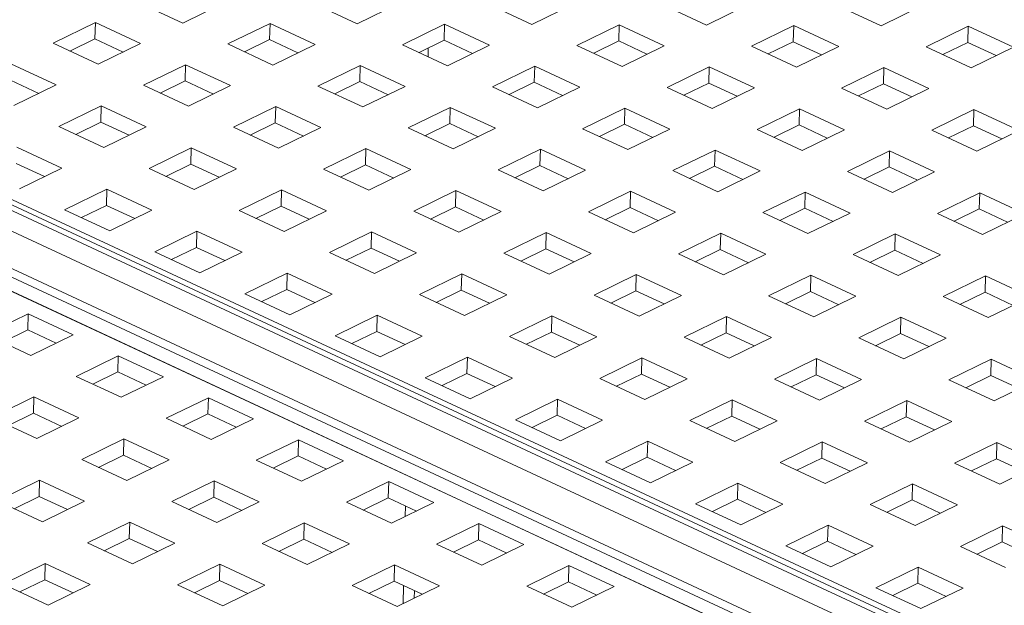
# Paper-space layout '3' of a CAD drawing. Header units: inches. Extents: x 1 to 109, y 1 to 85.
# Tile 30 of 107: x 12.23 to 14.89, y 29.5 to 31.08. Entities that reach past the tile are written whole.
import ezdxf

# ---------------------------------------------------------------- set-up
doc = ezdxf.new("R2010")
doc.units = ezdxf.units.IN
doc.header["$MEASUREMENT"] = 0

psp = doc.layouts.new('3')

# ---------------------------------------------------------------- linework, layer by layer
at = {"color": 7, "linetype": 'Continuous', "lineweight": 15, "ltscale": 5}
for p, q in [((20.1466, 26.864), (8.2894, 32.3881)), ((20.1762, 26.866), (8.319, 32.3902)), ((8.2315, 32.3598), (20.0887, 26.8356)), ((8.3886, 32.3722), (20.2457, 26.848)), ((20.0376, 26.7582), (8.1805, 32.2824)), ((20.026, 26.7406), (8.1688, 32.2648)), ((19.9863, 26.7211), (8.1291, 32.2453)), ((8.1291, 32.2446), (19.9862, 26.7204)), ((12.5486, 31.1253), (12.6703, 31.0686)), ((12.6703, 31.0686), (12.7842, 31.1243)), ((13.0197, 31.1234), (13.1413, 31.0667)), ((13.1413, 31.0667), (13.2552, 31.1224)), ((13.4907, 31.1215), (13.6123, 31.0648)), ((13.6123, 31.0648), (13.7262, 31.1205)), ((13.9617, 31.1196), (14.0834, 31.0629)), ((14.0834, 31.0629), (14.1973, 31.1186)), ((14.4328, 31.1177), (14.5544, 31.061)), ((14.5544, 31.061), (14.6683, 31.1167)), ((12.4347, 31.0696), (12.3208, 31.0139)), ((12.4336, 31.0258), (12.4347, 31.0696)), ((12.5564, 31.0129), (12.4347, 31.0696)), ((12.9058, 31.0677), (12.7919, 31.012)), ((12.9047, 31.0239), (12.9058, 31.0677)), ((13.0274, 31.011), (12.9058, 31.0677)), ((13.3768, 31.0658), (13.2629, 31.0101)), ((13.3757, 31.022), (13.3768, 31.0658)), ((13.4984, 31.0091), (13.3768, 31.0658)), ((13.8478, 31.0639), (13.7339, 31.0082)), ((13.8467, 31.0201), (13.8478, 31.0639)), ((13.9695, 31.0072), (13.8478, 31.0639)), ((14.3189, 31.062), (14.205, 31.0063)), ((14.3178, 31.0182), (14.3189, 31.062)), ((14.4405, 31.0053), (14.3189, 31.062)), ((14.7899, 31.0601), (14.676, 31.0044)), ((14.7888, 31.0163), (14.7899, 31.0601)), ((14.9115, 31.0034), (14.7899, 31.0601)), ((12.3208, 31.0139), (12.4424, 30.9572)), ((12.3661, 30.9927), (12.4336, 31.0258)), ((12.4336, 31.0258), (12.5099, 30.9902)), ((12.4424, 30.9572), (12.5564, 31.0129)), ((12.7919, 31.012), (12.9135, 30.9553)), ((12.8372, 30.9908), (12.9047, 31.0239)), ((12.9047, 31.0239), (12.981, 30.9883)), ((12.9135, 30.9553), (13.0274, 31.011)), ((13.2629, 31.0101), (13.3845, 30.9534)), ((13.3082, 30.9889), (13.3757, 31.022)), ((13.3757, 31.022), (13.452, 30.9864)), ((13.3845, 30.9534), (13.4984, 31.0091)), ((13.7339, 31.0082), (13.8556, 30.9515)), ((13.7792, 30.9871), (13.8467, 31.0201)), ((13.8467, 31.0201), (13.923, 30.9845)), ((13.8556, 30.9515), (13.9695, 31.0072)), ((14.205, 31.0063), (14.3266, 30.9496)), ((14.2503, 30.9852), (14.3178, 31.0182)), ((14.3178, 31.0182), (14.3941, 30.9826)), ((14.3266, 30.9496), (14.4405, 31.0053)), ((14.676, 31.0044), (14.7976, 30.9477)), ((14.7213, 30.9833), (14.7888, 31.0163)), ((14.7888, 31.0163), (14.8651, 30.9807)), ((14.7976, 30.9477), (14.9115, 31.0034)), ((12.3285, 30.9015), (12.2069, 30.9581)), ((12.678, 30.9562), (12.5641, 30.9005)), ((12.6769, 30.9124), (12.678, 30.9562)), ((12.7996, 30.8996), (12.678, 30.9562)), ((13.149, 30.9543), (13.0351, 30.8986)), ((13.1479, 30.9105), (13.149, 30.9543)), ((13.2706, 30.8977), (13.149, 30.9543)), ((13.62, 30.9524), (13.5061, 30.8967)), ((13.6189, 30.9086), (13.62, 30.9524)), ((13.7416, 30.8958), (13.62, 30.9524)), ((14.0911, 30.9505), (13.9772, 30.8948)), ((14.09, 30.9067), (14.0911, 30.9505)), ((14.2127, 30.8939), (14.0911, 30.9505)), ((14.5621, 30.9487), (14.4482, 30.8929)), ((14.561, 30.9048), (14.5621, 30.9487)), ((14.6837, 30.892), (14.5621, 30.9487)), ((12.2058, 30.9143), (12.2821, 30.8788)), ((12.2146, 30.8458), (12.3285, 30.9015)), ((12.5641, 30.9005), (12.6857, 30.8439)), ((12.6094, 30.8794), (12.6769, 30.9124)), ((12.6769, 30.9124), (12.7532, 30.8769)), ((12.6857, 30.8439), (12.7996, 30.8996)), ((13.0351, 30.8986), (13.1567, 30.842)), ((13.0804, 30.8775), (13.1479, 30.9105)), ((13.1479, 30.9105), (13.2242, 30.875)), ((13.1567, 30.842), (13.2706, 30.8977)), ((13.5514, 30.8756), (13.6189, 30.9086)), ((13.6189, 30.9086), (13.6952, 30.8731)), ((14.0225, 30.8737), (14.09, 30.9067)), ((14.09, 30.9067), (14.1663, 30.8712)), ((14.4935, 30.8718), (14.561, 30.9048)), ((14.561, 30.9048), (14.6373, 30.8693)), ((13.5061, 30.8967), (13.6277, 30.8401)), ((13.6277, 30.8401), (13.7416, 30.8958)), ((13.9772, 30.8948), (14.0988, 30.8382)), ((14.0988, 30.8382), (14.2127, 30.8939)), ((14.4482, 30.8929), (14.5698, 30.8363)), ((14.5698, 30.8363), (14.6837, 30.892)), ((12.4502, 30.8448), (12.3362, 30.7891)), ((12.449, 30.801), (12.4502, 30.8448)), ((12.5718, 30.7882), (12.4502, 30.8448)), ((12.9212, 30.8429), (12.8073, 30.7872)), ((12.9201, 30.7991), (12.9212, 30.8429)), ((13.0428, 30.7863), (12.9212, 30.8429)), ((13.3922, 30.841), (13.2783, 30.7853)), ((13.3911, 30.7972), (13.3922, 30.841)), ((13.5138, 30.7844), (13.3922, 30.841)), ((13.8633, 30.8391), (13.7494, 30.7834)), ((13.8621, 30.7953), (13.8633, 30.8391)), ((13.9849, 30.7825), (13.8633, 30.8391)), ((14.3343, 30.8372), (14.2204, 30.7815)), ((14.3332, 30.7934), (14.3343, 30.8372)), ((14.4559, 30.7806), (14.3343, 30.8372)), ((14.8053, 30.8353), (14.6914, 30.7796)), ((14.8042, 30.7915), (14.8053, 30.8353)), ((14.9269, 30.7787), (14.8053, 30.8353)), ((12.3815, 30.768), (12.449, 30.801)), ((12.449, 30.801), (12.5254, 30.7655)), ((12.8526, 30.7661), (12.9201, 30.7991)), ((12.9201, 30.7991), (12.9964, 30.7636)), ((13.3236, 30.7642), (13.3911, 30.7972)), ((13.3911, 30.7972), (13.4674, 30.7617)), ((13.7947, 30.7623), (13.8621, 30.7953)), ((13.8621, 30.7953), (13.9385, 30.7598)), ((14.2657, 30.7604), (14.3332, 30.7934)), ((14.3332, 30.7934), (14.4095, 30.7579)), ((14.7367, 30.7585), (14.8042, 30.7915)), ((14.8042, 30.7915), (14.8805, 30.756)), ((12.3362, 30.7891), (12.4579, 30.7325)), ((12.4579, 30.7325), (12.5718, 30.7882)), ((12.8073, 30.7872), (12.9289, 30.7306)), ((12.9289, 30.7306), (13.0428, 30.7863)), ((13.2783, 30.7853), (13.3999, 30.7287)), ((13.3999, 30.7287), (13.5138, 30.7844)), ((13.7494, 30.7834), (13.871, 30.7268)), ((13.871, 30.7268), (13.9849, 30.7825)), ((14.2204, 30.7815), (14.342, 30.7249)), ((14.342, 30.7249), (14.4559, 30.7806)), ((14.6914, 30.7796), (14.813, 30.723)), ((14.813, 30.723), (14.9269, 30.7787)), ((12.344, 30.6767), (12.2223, 30.7334)), ((12.6934, 30.7315), (12.5795, 30.6758)), ((12.6923, 30.6877), (12.6934, 30.7315)), ((12.815, 30.6749), (12.6934, 30.7315)), ((13.1644, 30.7296), (13.0505, 30.6739)), ((13.1633, 30.6858), (13.1644, 30.7296)), ((13.286, 30.673), (13.1644, 30.7296)), ((13.6354, 30.7277), (13.5215, 30.672)), ((13.6343, 30.6839), (13.6354, 30.7277)), ((13.7571, 30.6711), (13.6354, 30.7277)), ((14.1065, 30.7258), (13.9926, 30.6701)), ((14.1054, 30.682), (14.1065, 30.7258)), ((14.2281, 30.6692), (14.1065, 30.7258)), ((14.5775, 30.7239), (14.4636, 30.6682)), ((14.5764, 30.6801), (14.5775, 30.7239)), ((14.6991, 30.6673), (14.5775, 30.7239)), ((12.2212, 30.6896), (12.2975, 30.654)), ((12.6248, 30.6547), (12.6923, 30.6877)), ((12.6923, 30.6877), (12.7686, 30.6522)), ((13.0958, 30.6528), (13.1633, 30.6858)), ((13.1633, 30.6858), (13.2396, 30.6503)), ((12.23, 30.621), (12.344, 30.6767)), ((12.5795, 30.6758), (12.7011, 30.6191)), ((12.7011, 30.6191), (12.815, 30.6749)), ((13.0505, 30.6739), (13.1721, 30.6172)), ((13.1721, 30.6172), (13.286, 30.673)), ((13.5215, 30.672), (13.6432, 30.6153)), ((13.5668, 30.6509), (13.6343, 30.6839)), ((13.6343, 30.6839), (13.7106, 30.6484)), ((13.6432, 30.6153), (13.7571, 30.6711)), ((13.9926, 30.6701), (14.1142, 30.6134)), ((14.0379, 30.649), (14.1054, 30.682)), ((14.1054, 30.682), (14.1817, 30.6465)), ((14.1142, 30.6134), (14.2281, 30.6692)), ((14.4636, 30.6682), (14.5852, 30.6115)), ((14.5089, 30.6471), (14.5764, 30.6801)), ((14.5764, 30.6801), (14.6527, 30.6446)), ((14.5852, 30.6115), (14.6991, 30.6673)), ((12.4656, 30.6201), (12.3517, 30.5644)), ((12.4645, 30.5763), (12.4656, 30.6201)), ((12.5872, 30.5634), (12.4656, 30.6201)), ((12.9366, 30.6182), (12.8227, 30.5625)), ((12.9355, 30.5744), (12.9366, 30.6182)), ((13.0582, 30.5615), (12.9366, 30.6182)), ((13.4076, 30.6163), (13.2937, 30.5606)), ((13.4065, 30.5725), (13.4076, 30.6163)), ((13.5292, 30.5596), (13.4076, 30.6163)), ((13.8787, 30.6144), (13.7648, 30.5587)), ((13.8776, 30.5706), (13.8787, 30.6144)), ((14.0003, 30.5577), (13.8787, 30.6144)), ((14.3497, 30.6125), (14.2358, 30.5568)), ((14.3486, 30.5687), (14.3497, 30.6125)), ((14.4713, 30.5558), (14.3497, 30.6125)), ((14.8207, 30.6106), (14.7068, 30.5549)), ((14.8196, 30.5668), (14.8207, 30.6106)), ((14.9424, 30.5539), (14.8207, 30.6106)), ((12.3517, 30.5644), (12.4733, 30.5077)), ((12.397, 30.5433), (12.4645, 30.5763)), ((12.4645, 30.5763), (12.5408, 30.5407)), ((12.4733, 30.5077), (12.5872, 30.5634)), ((12.8227, 30.5625), (12.9443, 30.5058)), ((12.868, 30.5414), (12.9355, 30.5744)), ((12.9355, 30.5744), (13.0118, 30.5388)), ((12.9443, 30.5058), (13.0582, 30.5615)), ((13.2937, 30.5606), (13.4153, 30.5039)), ((13.339, 30.5395), (13.4065, 30.5725)), ((13.4065, 30.5725), (13.4828, 30.5369)), ((13.4153, 30.5039), (13.5292, 30.5596)), ((13.7648, 30.5587), (13.8864, 30.502)), ((13.8101, 30.5376), (13.8776, 30.5706)), ((13.8776, 30.5706), (13.9539, 30.535)), ((13.8864, 30.502), (14.0003, 30.5577)), ((14.2358, 30.5568), (14.3574, 30.5001)), ((14.2811, 30.5357), (14.3486, 30.5687)), ((14.3486, 30.5687), (14.4249, 30.5331)), ((14.3574, 30.5001), (14.4713, 30.5558)), ((14.7068, 30.5549), (14.8284, 30.4982)), ((14.7521, 30.5338), (14.8196, 30.5668)), ((14.8196, 30.5668), (14.8959, 30.5312)), ((14.8284, 30.4982), (14.9424, 30.5539)), ((12.7088, 30.5068), (12.5949, 30.4511)), ((12.7077, 30.463), (12.7088, 30.5068)), ((12.8304, 30.4501), (12.7088, 30.5068)), ((13.1798, 30.5049), (13.0659, 30.4492)), ((13.1787, 30.4611), (13.1798, 30.5049)), ((13.3014, 30.4482), (13.1798, 30.5049)), ((13.6509, 30.503), (13.537, 30.4473)), ((13.6497, 30.4592), (13.6509, 30.503)), ((13.7725, 30.4463), (13.6509, 30.503)), ((14.1219, 30.5011), (14.008, 30.4454)), ((14.1208, 30.4573), (14.1219, 30.5011)), ((14.2435, 30.4444), (14.1219, 30.5011)), ((14.5929, 30.4992), (14.479, 30.4435)), ((14.5918, 30.4554), (14.5929, 30.4992)), ((14.7145, 30.4425), (14.5929, 30.4992)), ((12.5949, 30.4511), (12.7165, 30.3944)), ((12.6402, 30.43), (12.7077, 30.463)), ((12.7077, 30.463), (12.784, 30.4274)), ((12.7165, 30.3944), (12.8304, 30.4501)), ((13.0659, 30.4492), (13.1875, 30.3925)), ((13.1112, 30.4281), (13.1787, 30.4611)), ((13.1787, 30.4611), (13.255, 30.4255)), ((13.1875, 30.3925), (13.3014, 30.4482)), ((13.537, 30.4473), (13.6586, 30.3906)), ((13.5823, 30.4262), (13.6497, 30.4592)), ((13.6497, 30.4592), (13.7261, 30.4236)), ((13.6586, 30.3906), (13.7725, 30.4463)), ((14.0533, 30.4243), (14.1208, 30.4573)), ((14.1208, 30.4573), (14.1971, 30.4217)), ((14.5243, 30.4224), (14.5918, 30.4554)), ((14.5918, 30.4554), (14.6681, 30.4198)), ((14.008, 30.4454), (14.1296, 30.3887)), ((14.1296, 30.3887), (14.2435, 30.4444)), ((14.479, 30.4435), (14.6006, 30.3868)), ((14.6006, 30.3868), (14.7145, 30.4425)), ((12.952, 30.3935), (12.8381, 30.3377)), ((12.9509, 30.3497), (12.952, 30.3935)), ((13.0736, 30.3368), (12.952, 30.3935)), ((13.423, 30.3916), (13.3091, 30.3359)), ((13.4219, 30.3478), (13.423, 30.3916)), ((13.5447, 30.3349), (13.423, 30.3916)), ((13.8941, 30.3897), (13.7802, 30.334)), ((13.893, 30.3459), (13.8941, 30.3897)), ((14.0157, 30.333), (13.8941, 30.3897)), ((14.3651, 30.3878), (14.2512, 30.3321)), ((14.364, 30.344), (14.3651, 30.3878)), ((14.4867, 30.3311), (14.3651, 30.3878)), ((14.8362, 30.3859), (14.7222, 30.3302)), ((14.835, 30.3421), (14.8362, 30.3859)), ((14.9578, 30.3292), (14.8362, 30.3859)), ((12.8834, 30.3166), (12.9509, 30.3497)), ((12.9509, 30.3497), (13.0272, 30.3141)), ((13.3544, 30.3147), (13.4219, 30.3478)), ((13.4219, 30.3478), (13.4982, 30.3122)), ((13.8255, 30.3128), (13.893, 30.3459)), ((13.893, 30.3459), (13.9693, 30.3103)), ((14.2965, 30.3109), (14.364, 30.344)), ((14.364, 30.344), (14.4403, 30.3084)), ((14.7675, 30.309), (14.835, 30.3421)), ((14.835, 30.3421), (14.9114, 30.3065)), ((12.8381, 30.3377), (12.9597, 30.2811)), ((12.9597, 30.2811), (13.0736, 30.3368)), ((13.3091, 30.3359), (13.4308, 30.2792)), ((13.4308, 30.2792), (13.5447, 30.3349)), ((13.7802, 30.334), (13.9018, 30.2773)), ((13.9018, 30.2773), (14.0157, 30.333)), ((14.2512, 30.3321), (14.3728, 30.2754)), ((14.3728, 30.2754), (14.4867, 30.3311)), ((14.7222, 30.3302), (14.8439, 30.2735)), ((14.8439, 30.2735), (14.9578, 30.3292)), ((12.2532, 30.2839), (12.1393, 30.2282)), ((12.2521, 30.2401), (12.2532, 30.2839)), ((12.3748, 30.2273), (12.2532, 30.2839)), ((13.1952, 30.2801), (13.0813, 30.2244)), ((13.1941, 30.2363), (13.1952, 30.2801)), ((13.3168, 30.2235), (13.1952, 30.2801)), ((13.6663, 30.2782), (13.5524, 30.2225)), ((13.6652, 30.2344), (13.6663, 30.2782)), ((13.7879, 30.2216), (13.6663, 30.2782)), ((14.1373, 30.2763), (14.0234, 30.2206)), ((14.1362, 30.2325), (14.1373, 30.2763)), ((14.2589, 30.2197), (14.1373, 30.2763)), ((14.6083, 30.2744), (14.4944, 30.2187)), ((14.6072, 30.2306), (14.6083, 30.2744)), ((14.73, 30.2178), (14.6083, 30.2744)), ((12.1846, 30.2071), (12.2521, 30.2401)), ((12.2521, 30.2401), (12.3284, 30.2046)), ((13.1266, 30.2033), (13.1941, 30.2363)), ((13.1941, 30.2363), (13.2704, 30.2008)), ((13.5977, 30.2014), (13.6652, 30.2344)), ((13.6652, 30.2344), (13.7415, 30.1989)), ((12.1393, 30.2282), (12.2609, 30.1716)), ((12.2609, 30.1716), (12.3748, 30.2273)), ((13.0813, 30.2244), (13.2029, 30.1678)), ((13.2029, 30.1678), (13.3168, 30.2235)), ((13.5524, 30.2225), (13.674, 30.1659)), ((13.674, 30.1659), (13.7879, 30.2216)), ((14.0234, 30.2206), (14.145, 30.164)), ((14.0687, 30.1995), (14.1362, 30.2325)), ((14.1362, 30.2325), (14.2125, 30.197)), ((14.145, 30.164), (14.2589, 30.2197)), ((14.4944, 30.2187), (14.616, 30.1621)), ((14.5397, 30.1976), (14.6072, 30.2306)), ((14.6072, 30.2306), (14.6835, 30.1951)), ((14.616, 30.1621), (14.73, 30.2178)), ((12.4964, 30.1706), (12.3825, 30.1149)), ((12.4953, 30.1268), (12.4964, 30.1706)), ((12.618, 30.114), (12.4964, 30.1706)), ((13.4385, 30.1668), (13.3246, 30.1111)), ((13.4373, 30.123), (13.4385, 30.1668)), ((13.5601, 30.1102), (13.4385, 30.1668)), ((13.9095, 30.1649), (13.7956, 30.1092)), ((13.9084, 30.1211), (13.9095, 30.1649)), ((14.0311, 30.1083), (13.9095, 30.1649)), ((14.3805, 30.163), (14.2666, 30.1073)), ((14.3794, 30.1192), (14.3805, 30.163)), ((14.5021, 30.1064), (14.3805, 30.163)), ((14.8516, 30.1611), (14.7377, 30.1054)), ((14.8505, 30.1173), (14.8516, 30.1611)), ((14.9732, 30.1045), (14.8516, 30.1611)), ((12.4278, 30.0938), (12.4953, 30.1268)), ((12.4953, 30.1268), (12.5716, 30.0913)), ((12.3825, 30.1149), (12.5041, 30.0583)), ((12.5041, 30.0583), (12.618, 30.114)), ((13.3246, 30.1111), (13.4462, 30.0545)), ((13.3699, 30.09), (13.4373, 30.123)), ((13.4373, 30.123), (13.5137, 30.0875)), ((13.4462, 30.0545), (13.5601, 30.1102)), ((13.7956, 30.1092), (13.9172, 30.0526)), ((13.8409, 30.0881), (13.9084, 30.1211)), ((13.9084, 30.1211), (13.9847, 30.0856)), ((13.9172, 30.0526), (14.0311, 30.1083)), ((14.2666, 30.1073), (14.3882, 30.0507)), ((14.3119, 30.0862), (14.3794, 30.1192)), ((14.3794, 30.1192), (14.4557, 30.0837)), ((14.3882, 30.0507), (14.5021, 30.1064)), ((14.7377, 30.1054), (14.8593, 30.0488)), ((14.783, 30.0843), (14.8505, 30.1173)), ((14.8505, 30.1173), (14.9268, 30.0818)), ((14.8593, 30.0488), (14.9732, 30.1045)), ((12.2686, 30.0592), (12.1547, 30.0035)), ((12.2675, 30.0154), (12.2686, 30.0592)), ((12.3902, 30.0025), (12.2686, 30.0592)), ((12.7396, 30.0573), (12.6257, 30.0016)), ((12.7385, 30.0135), (12.7396, 30.0573)), ((12.8612, 30.0006), (12.7396, 30.0573)), ((13.6817, 30.0535), (13.5678, 29.9978)), ((13.6806, 30.0097), (13.6817, 30.0535)), ((13.8033, 29.9968), (13.6817, 30.0535)), ((14.1527, 30.0516), (14.0388, 29.9959)), ((14.1516, 30.0078), (14.1527, 30.0516)), ((14.2743, 29.995), (14.1527, 30.0516)), ((14.6238, 30.0497), (14.5098, 29.994)), ((14.6226, 30.0059), (14.6238, 30.0497)), ((14.7454, 29.9931), (14.6238, 30.0497)), ((12.1547, 30.0035), (12.2763, 29.9468)), ((12.2, 29.9824), (12.2675, 30.0154)), ((12.2675, 30.0154), (12.3438, 29.9798)), ((12.2763, 29.9468), (12.3902, 30.0025)), ((12.6257, 30.0016), (12.7473, 29.9449)), ((12.671, 29.9805), (12.7385, 30.0135)), ((12.7385, 30.0135), (12.8148, 29.9779)), ((12.7473, 29.9449), (12.8612, 30.0006)), ((13.5678, 29.9978), (13.6894, 29.9411)), ((13.6131, 29.9767), (13.6806, 30.0097)), ((13.6806, 30.0097), (13.7569, 29.9741)), ((13.6894, 29.9411), (13.8033, 29.9968)), ((14.0388, 29.9959), (14.1604, 29.9392)), ((14.0841, 29.9748), (14.1516, 30.0078)), ((14.1516, 30.0078), (14.2279, 29.9723)), ((14.1604, 29.9392), (14.2743, 29.995)), ((14.5098, 29.994), (14.6315, 29.9373)), ((14.5552, 29.9729), (14.6226, 30.0059)), ((14.6226, 30.0059), (14.699, 29.9704)), ((14.6315, 29.9373), (14.7454, 29.9931)), ((12.5118, 29.9459), (12.3979, 29.8902)), ((12.5107, 29.9021), (12.5118, 29.9459)), ((12.6334, 29.8892), (12.5118, 29.9459)), ((12.9828, 29.944), (12.8689, 29.8883)), ((12.9817, 29.9002), (12.9828, 29.944)), ((13.1044, 29.8873), (12.9828, 29.944)), ((13.9249, 29.9402), (13.811, 29.8845)), ((13.9238, 29.8964), (13.9249, 29.9402)), ((14.0465, 29.8835), (13.9249, 29.9402)), ((14.3959, 29.9383), (14.282, 29.8826)), ((14.3948, 29.8945), (14.3959, 29.9383)), ((14.5176, 29.8816), (14.3959, 29.9383)), ((14.867, 29.9364), (14.7531, 29.8807)), ((14.8659, 29.8926), (14.867, 29.9364)), ((14.9886, 29.8797), (14.867, 29.9364)), ((12.3979, 29.8902), (12.5195, 29.8335)), ((12.4432, 29.8691), (12.5107, 29.9021)), ((12.5107, 29.9021), (12.587, 29.8665)), ((12.5195, 29.8335), (12.6334, 29.8892)), ((12.8689, 29.8883), (12.9905, 29.8316)), ((12.9142, 29.8672), (12.9817, 29.9002)), ((12.9817, 29.9002), (13.058, 29.8646)), ((13.8563, 29.8634), (13.9238, 29.8964)), ((13.9238, 29.8964), (14.0001, 29.8608)), ((14.3273, 29.8615), (14.3948, 29.8945)), ((14.3948, 29.8945), (14.4711, 29.8589)), ((14.7984, 29.8596), (14.8659, 29.8926)), ((14.8659, 29.8926), (14.9422, 29.857)), ((12.9905, 29.8316), (13.1044, 29.8873)), ((13.811, 29.8845), (13.9326, 29.8278)), ((13.9326, 29.8278), (14.0465, 29.8835)), ((14.282, 29.8826), (14.4037, 29.8259)), ((14.4037, 29.8259), (14.5176, 29.8816)), ((14.7531, 29.8807), (14.8747, 29.824)), ((14.8747, 29.824), (14.9886, 29.8797)), ((12.284, 29.8345), (12.1701, 29.7788)), ((12.2829, 29.7907), (12.284, 29.8345)), ((12.4056, 29.7778), (12.284, 29.8345)), ((12.755, 29.8326), (12.6411, 29.7769)), ((12.7539, 29.7888), (12.755, 29.8326)), ((12.8766, 29.7759), (12.755, 29.8326)), ((13.2261, 29.8307), (13.1122, 29.775)), ((13.2249, 29.7869), (13.2261, 29.8307)), ((13.3477, 29.774), (13.2261, 29.8307)), ((14.1681, 29.8269), (14.0542, 29.7712)), ((14.167, 29.7831), (14.1681, 29.8269)), ((14.2897, 29.7702), (14.1681, 29.8269)), ((14.6392, 29.825), (14.5253, 29.7693)), ((14.6381, 29.7812), (14.6392, 29.825)), ((14.7608, 29.7683), (14.6392, 29.825)), ((12.2154, 29.7577), (12.2829, 29.7907)), ((12.2829, 29.7907), (12.3592, 29.7551)), ((12.6864, 29.7558), (12.7539, 29.7888)), ((12.7539, 29.7888), (12.8302, 29.7532)), ((13.1575, 29.7539), (13.2249, 29.7869)), ((13.2249, 29.7869), (13.3013, 29.7513)), ((14.0995, 29.7501), (14.167, 29.7831)), ((14.167, 29.7831), (14.2433, 29.7475)), ((12.1701, 29.7788), (12.2917, 29.7221)), ((12.2917, 29.7221), (12.4056, 29.7778)), ((12.6411, 29.7769), (12.7627, 29.7202)), ((12.7627, 29.7202), (12.8766, 29.7759)), ((13.1122, 29.775), (13.2338, 29.7183)), ((13.2338, 29.7183), (13.3477, 29.774)), ((13.2717, 29.7651), (13.2709, 29.7365)), ((14.0542, 29.7712), (14.1758, 29.7145)), ((14.1758, 29.7145), (14.2897, 29.7702)), ((14.5253, 29.7693), (14.6469, 29.7126)), ((14.5706, 29.7482), (14.6381, 29.7812)), ((14.6381, 29.7812), (14.7144, 29.7456)), ((14.6469, 29.7126), (14.7608, 29.7683)), ((12.5272, 29.7212), (12.4133, 29.6654)), ((12.5261, 29.6773), (12.5272, 29.7212)), ((12.6488, 29.6645), (12.5272, 29.7212)), ((12.9983, 29.7193), (12.8843, 29.6635)), ((12.9971, 29.6754), (12.9983, 29.7193)), ((13.1199, 29.6626), (12.9983, 29.7193)), ((13.4693, 29.7174), (13.3554, 29.6616)), ((13.4682, 29.6735), (13.4693, 29.7174)), ((13.5909, 29.6607), (13.4693, 29.7174)), ((14.4114, 29.7136), (14.2975, 29.6578)), ((14.4102, 29.6698), (14.4114, 29.7136)), ((14.533, 29.6569), (14.4114, 29.7136)), ((14.8824, 29.7117), (14.7685, 29.656)), ((14.8813, 29.6679), (14.8824, 29.7117)), ((15.004, 29.655), (14.8824, 29.7117)), ((12.4586, 29.6443), (12.5261, 29.6773)), ((12.5261, 29.6773), (12.6024, 29.6418)), ((12.9296, 29.6424), (12.9971, 29.6754)), ((12.9971, 29.6754), (13.0735, 29.6399)), ((12.4133, 29.6654), (12.5349, 29.6088)), ((12.5349, 29.6088), (12.6488, 29.6645)), ((12.8843, 29.6635), (13.006, 29.6069)), ((13.006, 29.6069), (13.1199, 29.6626)), ((13.3554, 29.6616), (13.477, 29.605)), ((13.4007, 29.6405), (13.4682, 29.6735)), ((13.4682, 29.6735), (13.5445, 29.638)), ((13.477, 29.605), (13.5909, 29.6607)), ((14.2975, 29.6578), (14.4191, 29.6012)), ((14.3428, 29.6367), (14.4102, 29.6698)), ((14.4102, 29.6698), (14.4866, 29.6342)), ((14.4191, 29.6012), (14.533, 29.6569)), ((14.7685, 29.656), (14.8901, 29.5993)), ((14.8138, 29.6348), (14.8813, 29.6679)), ((14.8813, 29.6679), (14.9576, 29.6323)), ((12.2994, 29.6097), (12.1855, 29.554)), ((12.2983, 29.5659), (12.2994, 29.6097)), ((12.421, 29.5531), (12.2994, 29.6097)), ((12.7704, 29.6078), (12.6565, 29.5521)), ((12.7693, 29.564), (12.7704, 29.6078)), ((12.8921, 29.5512), (12.7704, 29.6078)), ((13.2415, 29.6059), (13.1276, 29.5502)), ((13.2404, 29.5621), (13.2415, 29.6059)), ((13.3631, 29.5493), (13.2415, 29.6059)), ((13.7125, 29.604), (13.5986, 29.5483)), ((13.7114, 29.5602), (13.7125, 29.604)), ((13.8341, 29.5474), (13.7125, 29.604)), ((14.6546, 29.6002), (14.5407, 29.5445)), ((14.6535, 29.5564), (14.6546, 29.6002)), ((14.7762, 29.5436), (14.6546, 29.6002)), ((12.1855, 29.554), (12.3071, 29.4974)), ((12.2308, 29.5329), (12.2983, 29.5659)), ((12.2983, 29.5659), (12.3746, 29.5304)), ((12.3071, 29.4974), (12.421, 29.5531)), ((12.6565, 29.5521), (12.7781, 29.4955)), ((12.7018, 29.531), (12.7693, 29.564)), ((12.7693, 29.564), (12.8456, 29.5285)), ((12.7781, 29.4955), (12.8921, 29.5512)), ((13.1276, 29.5502), (13.2492, 29.4936)), ((13.1729, 29.5291), (13.2404, 29.5621)), ((13.2404, 29.5621), (13.3167, 29.5266)), ((13.2492, 29.4936), (13.3631, 29.5493)), ((13.2662, 29.5501), (13.265, 29.5013)), ((13.5986, 29.5483), (13.7202, 29.4917)), ((13.6439, 29.5272), (13.7114, 29.5602)), ((13.7114, 29.5602), (13.7877, 29.5247)), ((13.7202, 29.4917), (13.8341, 29.5474)), ((14.5407, 29.5445), (14.6623, 29.4879)), ((14.586, 29.5234), (14.6535, 29.5564)), ((14.6535, 29.5564), (14.7298, 29.5209)), ((14.6623, 29.4879), (14.7762, 29.5436))]:
    psp.add_line(p, q, dxfattribs=at)
at = {"color": 8, "linetype": 'Continuous', "lineweight": 15, "ltscale": 5}
for p, q in [((13.3328, 31.001), (13.3322, 30.9778)), ((13.3268, 30.7658), (13.3267, 30.7628)), ((13.3011, 29.7514), (13.3011, 29.7512)), ((13.2956, 29.5364), (13.2951, 29.516))]:
    psp.add_line(p, q, dxfattribs=at)

doc.saveas('drawing.dxf')
